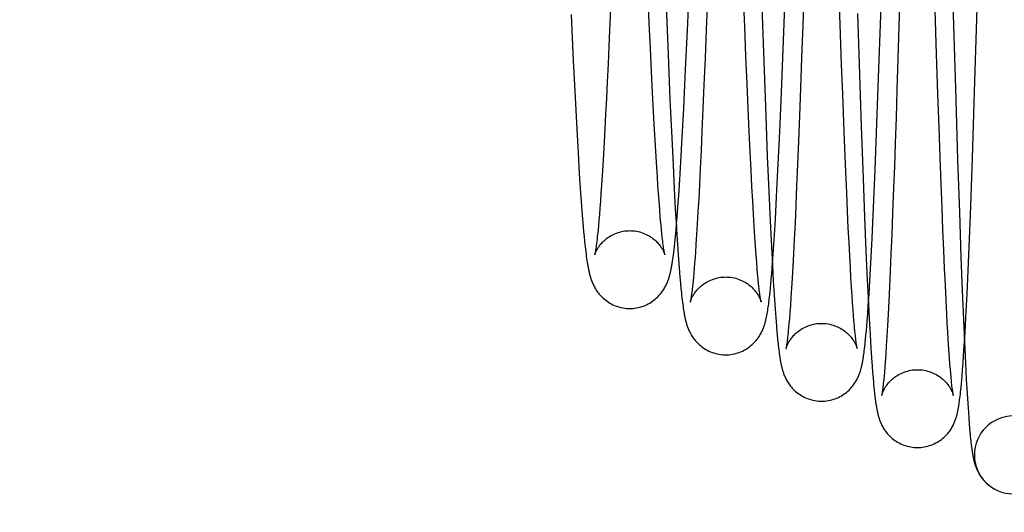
# Model space of a CAD drawing. Header units: inches. Extents: x 0 to 100, y 0 to 65.
# Tile 5 of 121: x 15.341 to 15.962, y 5.672 to 5.982. Entities that reach past the tile are written whole.
import ezdxf

# ---------------------------------------------------------------- set-up
doc = ezdxf.new("R2010")
doc.units = ezdxf.units.IN
doc.header["$LTSCALE"] = 5.5
doc.header["$MEASUREMENT"] = 0
doc.linetypes.add('HIDDEN', pattern=[0.2, 0.1, -0.1])
doc.layers.get('0').update_dxf_attribs({"linetype": 'CONTINUOUS'})
doc.layers.add('DEFAULT_2', color=8, linetype='HIDDEN')
doc.layers.add('DIMENSIONS', color=7, linetype='CONTINUOUS')
doc.styles.get("Standard").update_dxf_attribs({"font": 'arial.ttf'})
doc.dimstyles.new('DIMSTYLE_1', dxfattribs={"dimtxt": 0.441176, "dimasz": 0.588235, "dimexe": 0.09, "dimexo": 0.07, "dimgap": 0.0375, "dimtad": 0, "dimtih": 1, "dimtoh": 1, "dimzin": 4, "dimdsep": 46, "dimtxsty": 'Standard', "dimblk": '_FILLED', "dimblk1": '_FILLED', "dimblk2": '_FILLED', "dimcen": 0.09, "dimadec": 3, "dimazin": 1, "dimtfac": 1, "dimtdec": 3, "dimtofl": 0, "dimtmove": 0, "dimatfit": 3, "dimldrblk": '_FILLED', "dimfxl": 0, "dimtolj": 1, "dimtzin": 4, "dimarcsym": 0})

# ---------------------------------------------------------------- blocks, each defined once
blk = doc.blocks.new('_FILLED')
at = {"color": 0, "linetype": 'ByBlock'}
blk.add_solid([(0, 0), (-1, 0.2), (-1, -0.2)], dxfattribs=at)
blk = doc.blocks.new('*D1')
at = {"layer": 'DIMENSIONS', "color": 2, "linetype": 'Continuous'}
for p, q in [((20.81261, 47.39155), (11.94526, 47.39155)), ((12.47467, 47.39155), (12.47467, 26.73898)), ((12.47467, 5.20405), (12.47467, 25.85663)), ((20.81261, 5.20405), (11.94526, 5.20405))]:
    blk.add_line(p, q, dxfattribs=at)
at = {"layer": 'DIMENSIONS', "color": 2, "linetype": 'Continuous', "xscale": 0.5882352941, "yscale": 0.5882352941, "zscale": 0.5882352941}
for p, rotation in [((12.47467, 47.39155), 90), ((12.47467, 5.20405), 270)]:
    blk.add_blockref('_FILLED', p, dxfattribs=dict(at, rotation=rotation))
at = {"layer": 'DIMENSIONS', "color": 2, "linetype": 'Continuous', "insert": (12.47467, 26.51839), "char_height": 0.441176, "width": 1.5416576, "attachment_point": 2, "line_spacing_factor": 0.9}
blk.add_mtext('42.19', dxfattribs=at)

msp = doc.modelspace()

# ---------------------------------------------------------------- linework, layer by layer
at = {"color": 7, "linetype": 'Continuous'}
for p, q in [((15.76205, 5.9794), (15.76444, 6.03529)), ((15.8222, 5.96324), (15.82415, 6.01402)), ((15.89627, 6.0141), (15.89515, 5.97791)), ((15.88254, 5.95081), (15.88442, 6.00505)), ((15.94283, 5.93644), (15.94487, 6.00117)), ((15.77444, 5.99542), (15.77368, 5.97571)), ((15.71345, 5.98856), (15.71264, 5.97047)), ((15.68856, 5.98501), (15.68991, 5.95612)), ((15.76073, 5.95042), (15.76205, 5.9794)), ((15.77368, 5.97571), (15.77297, 5.95755)), ((15.8345, 5.97835), (15.83378, 5.95772)), ((15.89515, 5.97791), (15.89471, 5.96387)), ((15.71264, 5.97047), (15.71189, 5.95404)), ((15.82087, 5.93068), (15.8222, 5.96324)), ((15.89471, 5.96387), (15.89387, 5.93767)), ((15.68991, 5.95612), (15.69106, 5.93281)), ((15.77297, 5.95755), (15.77228, 5.94085)), ((15.83378, 5.95772), (15.8331, 5.93874)), ((15.71189, 5.95404), (15.71135, 5.94271)), ((15.75954, 5.92581), (15.76073, 5.95042)), ((15.88127, 5.91645), (15.88254, 5.95081)), ((15.71135, 5.94271), (15.71084, 5.93218)), ((15.77228, 5.94085), (15.77164, 5.92564)), ((15.8331, 5.93874), (15.83245, 5.9213)), ((15.89387, 5.93767), (15.89329, 5.92004)), ((15.69106, 5.93281), (15.69211, 5.91282)), ((15.71084, 5.93218), (15.71034, 5.9224)), ((15.81984, 5.90701), (15.82087, 5.93068)), ((15.94142, 5.89454), (15.94283, 5.93644)), ((15.7586, 5.9078), (15.75954, 5.92581)), ((15.77164, 5.92564), (15.77104, 5.91185)), ((15.71034, 5.9224), (15.70987, 5.91333)), ((15.83245, 5.9213), (15.83184, 5.9053)), ((15.89329, 5.92004), (15.89274, 5.90397)), ((15.69211, 5.91282), (15.69295, 5.89794)), ((15.70987, 5.91333), (15.70941, 5.90494)), ((15.88014, 5.88756), (15.88127, 5.91645)), ((15.75772, 5.89229), (15.7586, 5.9078)), ((15.77104, 5.91185), (15.77047, 5.89942)), ((15.8189, 5.88698), (15.81984, 5.90701)), ((15.70941, 5.90494), (15.70897, 5.8972)), ((15.83184, 5.9053), (15.83125, 5.89067)), ((15.89274, 5.90397), (15.89223, 5.88927)), ((15.69295, 5.89794), (15.69374, 5.88493)), ((15.70897, 5.8972), (15.70855, 5.89009)), ((15.77047, 5.89942), (15.76994, 5.88821)), ((15.94011, 5.85865), (15.94142, 5.89454)), ((15.70855, 5.89009), (15.70815, 5.8836)), ((15.75704, 5.88103), (15.75772, 5.89229)), ((15.76994, 5.88821), (15.76943, 5.8781)), ((15.83125, 5.89067), (15.83069, 5.87727)), ((15.87912, 5.86363), (15.88014, 5.88756)), ((15.89223, 5.88927), (15.89174, 5.87594)), ((15.69374, 5.88493), (15.69435, 5.87552)), ((15.70815, 5.8836), (15.70776, 5.87769)), ((15.75638, 5.8711), (15.75704, 5.88103)), ((15.81805, 5.87023), (15.8189, 5.88698)), ((15.69435, 5.87552), (15.69492, 5.86733)), ((15.70776, 5.87769), (15.7074, 5.87234)), ((15.76943, 5.8781), (15.76895, 5.86898)), ((15.83069, 5.87727), (15.83016, 5.865)), ((15.89174, 5.87594), (15.89115, 5.86024)), ((15.7074, 5.87234), (15.70705, 5.86752)), ((15.75588, 5.86402), (15.75638, 5.8711)), ((15.76895, 5.86898), (15.7685, 5.86072)), ((15.81728, 5.85622), (15.81805, 5.87023)), ((15.69492, 5.86733), (15.69535, 5.86154)), ((15.70672, 5.86316), (15.70641, 5.85921)), ((15.70705, 5.86752), (15.70672, 5.86316)), ((15.75539, 5.85763), (15.75588, 5.86402)), ((15.83016, 5.865), (15.82965, 5.85379)), ((15.87822, 5.84427), (15.87912, 5.86363)), ((15.69535, 5.86154), (15.69577, 5.85631)), ((15.69577, 5.85631), (15.69617, 5.85158)), ((15.70641, 5.85921), (15.7061, 5.8556)), ((15.75503, 5.85326), (15.75539, 5.85763)), ((15.7685, 5.86072), (15.76806, 5.85325)), ((15.81669, 5.84617), (15.81728, 5.85622)), ((15.89115, 5.86024), (15.89061, 5.84651)), ((15.93889, 5.82878), (15.94011, 5.85865)), ((15.69617, 5.85158), (15.69646, 5.84832)), ((15.70581, 5.85232), (15.70553, 5.84934)), ((15.7061, 5.8556), (15.70581, 5.85232)), ((15.75468, 5.84923), (15.75503, 5.85326)), ((15.76806, 5.85325), (15.76765, 5.84649)), ((15.82965, 5.85379), (15.82916, 5.84362)), ((15.69646, 5.84832), (15.69675, 5.84529)), ((15.69675, 5.84529), (15.69703, 5.84246)), ((15.70508, 5.84501), (15.70491, 5.84349)), ((15.70526, 5.84665), (15.70508, 5.84501)), ((15.70553, 5.84934), (15.70526, 5.84665)), ((15.75412, 5.84325), (15.75434, 5.84554)), ((15.75434, 5.84554), (15.75468, 5.84923)), ((15.76765, 5.84649), (15.76725, 5.84041)), ((15.81612, 5.83738), (15.81669, 5.84617)), ((15.87742, 5.8286), (15.87822, 5.84427)), ((15.89061, 5.84651), (15.89011, 5.83433)), ((15.69703, 5.84246), (15.69732, 5.83981)), ((15.7043, 5.83859), (15.70416, 5.83764)), ((15.70444, 5.83964), (15.7043, 5.83859)), ((15.70459, 5.84081), (15.70444, 5.83964)), ((15.70475, 5.8421), (15.70459, 5.84081)), ((15.70491, 5.84349), (15.70475, 5.8421)), ((15.75346, 5.83718), (15.75367, 5.83907)), ((15.75367, 5.83907), (15.75389, 5.84109)), ((15.75389, 5.84109), (15.75412, 5.84325)), ((15.75557, 5.84038), (15.75602, 5.83384)), ((15.76725, 5.84041), (15.76687, 5.83498)), ((15.82916, 5.84362), (15.82869, 5.83448)), ((15.6976, 5.83734), (15.69778, 5.83578)), ((15.69778, 5.83578), (15.69797, 5.83429)), ((15.69797, 5.83429), (15.69816, 5.83286)), ((15.69816, 5.83286), (15.69835, 5.8315)), ((15.69835, 5.8315), (15.69854, 5.8302)), ((15.75283, 5.83219), (15.75303, 5.83374)), ((15.75303, 5.83374), (15.75325, 5.8354)), ((15.75325, 5.8354), (15.75346, 5.83718)), ((15.75602, 5.83384), (15.75645, 5.82803)), ((15.76687, 5.83498), (15.76652, 5.83019)), ((15.81569, 5.83121), (15.81612, 5.83738)), ((15.82869, 5.83448), (15.82825, 5.82632)), ((15.89011, 5.83433), (15.88964, 5.82341)), ((15.69854, 5.8302), (15.69873, 5.82896)), ((15.75645, 5.82803), (15.75685, 5.82289)), ((15.76618, 5.82598), (15.76587, 5.82226)), ((15.76652, 5.83019), (15.76618, 5.82598)), ((15.81499, 5.82206), (15.81528, 5.82574)), ((15.81528, 5.82574), (15.81569, 5.83121)), ((15.81539, 5.8272), (15.81596, 5.81733)), ((15.82825, 5.82632), (15.82784, 5.81908)), ((15.87679, 5.81729), (15.87742, 5.8286)), ((15.93801, 5.80915), (15.93889, 5.82878)), ((15.75685, 5.82289), (15.75714, 5.81943)), ((15.76564, 5.81975), (15.76543, 5.81747)), ((15.76587, 5.82226), (15.76564, 5.81975)), ((15.81471, 5.81869), (15.81499, 5.82206)), ((15.82784, 5.81908), (15.82745, 5.81267)), ((15.88964, 5.82341), (15.88918, 5.81353)), ((15.75751, 5.81527), (15.75778, 5.81246)), ((15.76502, 5.8135), (15.76489, 5.81234)), ((15.76522, 5.81539), (15.76502, 5.8135)), ((15.76543, 5.81747), (15.76522, 5.81539)), ((15.8139, 5.81018), (15.81417, 5.81279)), ((15.81417, 5.81279), (15.81443, 5.81561)), ((15.81443, 5.81561), (15.81471, 5.81869)), ((15.81596, 5.81733), (15.81649, 5.80858)), ((15.8763, 5.80909), (15.87679, 5.81729)), ((15.88918, 5.81353), (15.88875, 5.80458)), ((15.75778, 5.81246), (15.75805, 5.80988)), ((15.75805, 5.80988), (15.75822, 5.80827)), ((15.75822, 5.80827), (15.75839, 5.80674)), ((15.75839, 5.80674), (15.75857, 5.80529)), ((15.76429, 5.80765), (15.76419, 5.80694)), ((15.7644, 5.80844), (15.76429, 5.80765)), ((15.76452, 5.8093), (15.7644, 5.80844)), ((15.76464, 5.81024), (15.76452, 5.8093)), ((15.76476, 5.81125), (15.76464, 5.81024)), ((15.76489, 5.81234), (15.76476, 5.81125)), ((15.81339, 5.80555), (15.81356, 5.80702)), ((15.81356, 5.80702), (15.81373, 5.80856)), ((15.81373, 5.80856), (15.8139, 5.81018)), ((15.81649, 5.80858), (15.8169, 5.80238)), ((15.82709, 5.80697), (15.82674, 5.80189)), ((15.82745, 5.81267), (15.82709, 5.80697)), ((15.87582, 5.80184), (15.8763, 5.80909)), ((15.93727, 5.79447), (15.93801, 5.80915)), ((15.75857, 5.80529), (15.75874, 5.8039)), ((15.75874, 5.8039), (15.75891, 5.80258)), ((15.75891, 5.80258), (15.75908, 5.80132)), ((15.75908, 5.80132), (15.75926, 5.80011)), ((15.81305, 5.80281), (15.81322, 5.80415)), ((15.81322, 5.80415), (15.81339, 5.80555)), ((15.8169, 5.80238), (15.8173, 5.79681)), ((15.82674, 5.80189), (15.8264, 5.79735)), ((15.87546, 5.79666), (15.87582, 5.80184)), ((15.8759, 5.80298), (15.87639, 5.79352)), ((15.88875, 5.80458), (15.88833, 5.79646)), ((15.75926, 5.80011), (15.75943, 5.79896)), ((15.8173, 5.79681), (15.81768, 5.7918)), ((15.8264, 5.79735), (15.82608, 5.7933)), ((15.8751, 5.79199), (15.87546, 5.79666)), ((15.88833, 5.79646), (15.88793, 5.78909)), ((15.93675, 5.78491), (15.93727, 5.79447)), ((15.81768, 5.7918), (15.81796, 5.78841)), ((15.81796, 5.78841), (15.81823, 5.7853)), ((15.82563, 5.78808), (15.82541, 5.78583)), ((15.82585, 5.79056), (15.82563, 5.78808)), ((15.82608, 5.7933), (15.82585, 5.79056)), ((15.87459, 5.78582), (15.87484, 5.78878)), ((15.87484, 5.78878), (15.8751, 5.79199)), ((15.87639, 5.79352), (15.87694, 5.78366)), ((15.88793, 5.78909), (15.88755, 5.78242)), ((15.81823, 5.7853), (15.8184, 5.78338)), ((15.8184, 5.78338), (15.81866, 5.78072)), ((15.82501, 5.78198), (15.82488, 5.78089)), ((15.82514, 5.78317), (15.82501, 5.78198)), ((15.82527, 5.78445), (15.82514, 5.78317)), ((15.82541, 5.78583), (15.82527, 5.78445)), ((15.8741, 5.78054), (15.87434, 5.78308)), ((15.87434, 5.78308), (15.87459, 5.78582)), ((15.87694, 5.78366), (15.87746, 5.77508)), ((15.88755, 5.78242), (15.88717, 5.77642)), ((15.93625, 5.77645), (15.93675, 5.78491)), ((15.81866, 5.78072), (15.81883, 5.77908)), ((15.81883, 5.77908), (15.819, 5.77753)), ((15.82476, 5.77989), (15.82464, 5.77897)), ((15.82488, 5.78089), (15.82476, 5.77989)), ((15.87345, 5.77464), (15.87361, 5.77601)), ((15.87361, 5.77601), (15.87377, 5.77744)), ((15.87377, 5.77744), (15.87393, 5.77895)), ((15.87393, 5.77895), (15.8741, 5.78054)), ((15.88717, 5.77642), (15.88682, 5.77105)), ((15.93585, 5.77018), (15.93625, 5.77645)), ((15.93639, 5.77877), (15.93703, 5.76557)), ((15.81924, 5.77538), (15.8194, 5.77404)), ((15.8194, 5.77404), (15.81956, 5.77277)), ((15.81956, 5.77277), (15.81973, 5.77156)), ((15.81973, 5.77156), (15.81989, 5.77042)), ((15.81989, 5.77042), (15.82005, 5.76932)), ((15.87329, 5.77333), (15.87345, 5.77464)), ((15.87746, 5.77508), (15.87786, 5.769)), ((15.88682, 5.77105), (15.88647, 5.76627)), ((15.93553, 5.76562), (15.93585, 5.77018)), ((15.87786, 5.769), (15.87825, 5.76353)), ((15.87825, 5.76353), (15.87854, 5.7598)), ((15.88623, 5.76307), (15.88599, 5.76019)), ((15.88647, 5.76627), (15.88623, 5.76307)), ((15.93522, 5.76145), (15.93553, 5.76562)), ((15.93703, 5.76557), (15.93756, 5.7554)), ((15.87854, 5.7598), (15.87882, 5.75637)), ((15.88576, 5.75763), (15.88555, 5.75537)), ((15.88599, 5.76019), (15.88576, 5.75763)), ((15.9347, 5.75499), (15.93492, 5.75763)), ((15.93492, 5.75763), (15.93522, 5.76145)), ((15.87882, 5.75637), (15.8791, 5.75322)), ((15.88505, 5.75065), (15.88494, 5.74973)), ((15.88517, 5.75167), (15.88505, 5.75065)), ((15.88529, 5.75279), (15.88517, 5.75167)), ((15.88542, 5.75402), (15.88529, 5.75279)), ((15.88555, 5.75537), (15.88542, 5.75402)), ((15.93426, 5.75022), (15.93448, 5.75252)), ((15.93448, 5.75252), (15.9347, 5.75499)), ((15.93756, 5.7554), (15.93807, 5.74652)), ((15.87937, 5.75033), (15.87955, 5.74854)), ((15.87955, 5.74854), (15.87973, 5.74685)), ((15.88, 5.74451), (15.88018, 5.74306)), ((15.88473, 5.74816), (15.88464, 5.7475)), ((15.88483, 5.7489), (15.88473, 5.74816)), ((15.88494, 5.74973), (15.88483, 5.7489)), ((15.93353, 5.7436), (15.93367, 5.74481)), ((15.93367, 5.74481), (15.93382, 5.74607)), ((15.93382, 5.74607), (15.93397, 5.74739)), ((15.93397, 5.74739), (15.93411, 5.74877)), ((15.93411, 5.74877), (15.93426, 5.75022)), ((15.93807, 5.74652), (15.93847, 5.74024)), ((15.88018, 5.74306), (15.88036, 5.7417)), ((15.93316, 5.74082), (15.93331, 5.74189)), ((15.93847, 5.74024), (15.93885, 5.73464)), ((15.93885, 5.73464), (15.93912, 5.73085)), ((15.93912, 5.73085), (15.93939, 5.72738)), ((15.93939, 5.72738), (15.93966, 5.72422)), ((15.93966, 5.72422), (15.93983, 5.72228)), ((15.93983, 5.72228), (15.94, 5.72045)), ((15.94026, 5.71793), (15.94042, 5.71638)), ((15.94067, 5.71424), (15.94084, 5.71293)), ((15.94084, 5.71293), (15.941, 5.7117)), ((15.95329, 5.68758), (15.954, 5.68712)), ((15.954, 5.68712), (15.95464, 5.68673)), ((15.95464, 5.68673), (15.95495, 5.68654)), ((15.95495, 5.68654), (15.95548, 5.68625)), ((15.95548, 5.68625), (15.95592, 5.68602)), ((15.95592, 5.68602), (15.95647, 5.68574))]:
    msp.add_line(p, q, dxfattribs=at)
for points in [[(15.83568, 6.01292), (15.83469, 5.98379), (15.8345, 5.97835)], [(15.75488, 5.85143), (15.75498, 5.84967), (15.75557, 5.84038)], [(15.69732, 5.83981), (15.69741, 5.83897), (15.6976, 5.83734)], [(15.70416, 5.83764), (15.70403, 5.8368), (15.70397, 5.83643), (15.70391, 5.83607), (15.70386, 5.83574), (15.70381, 5.83544), (15.70376, 5.83516), (15.70371, 5.8349), (15.70367, 5.83467), (15.70362, 5.83446), (15.70359, 5.83428), (15.70355, 5.83412), (15.70352, 5.83398), (15.7035, 5.83387), (15.70348, 5.83379), (15.70347, 5.83376)], [(15.72553, 5.79998), (15.72643, 5.8), (15.72756, 5.80006), (15.72868, 5.80018), (15.72979, 5.80035), (15.7309, 5.80057), (15.732, 5.80083), (15.73307, 5.80115), (15.73413, 5.80151), (15.73517, 5.80192), (15.73617, 5.80237), (15.73715, 5.80286), (15.73809, 5.80338), (15.739, 5.80393), (15.73986, 5.80451), (15.74069, 5.80512), (15.74147, 5.80574), (15.74221, 5.80637), (15.74291, 5.80702), (15.74356, 5.80766), (15.74416, 5.80832), (15.74474, 5.80897), (15.74527, 5.80963), (15.74578, 5.81029), (15.74626, 5.81096), (15.74671, 5.81163), (15.74712, 5.81229), (15.74751, 5.81295), (15.74787, 5.8136), (15.74821, 5.81424), (15.74851, 5.81486), (15.74879, 5.81547), (15.74905, 5.81607), (15.74929, 5.81665), (15.74952, 5.81722), (15.74972, 5.81777), (15.74991, 5.81832), (15.75009, 5.81885), (15.75026, 5.81938), (15.75042, 5.81991), (15.75057, 5.82043), (15.75071, 5.82094), (15.75085, 5.82146), (15.75098, 5.82198), (15.75111, 5.8225), (15.75123, 5.82302), (15.75135, 5.82355), (15.75146, 5.82408), (15.75157, 5.82462), (15.75168, 5.82517), (15.75179, 5.82573), (15.7519, 5.8263), (15.752, 5.82688), (15.75211, 5.82748), (15.75221, 5.82809), (15.75231, 5.82872), (15.75241, 5.82937), (15.75252, 5.83004), (15.75262, 5.83073), (15.75283, 5.83219)], [(15.69873, 5.82896), (15.69883, 5.82836), (15.69893, 5.82777), (15.69903, 5.82719), (15.69913, 5.82662), (15.69923, 5.82606), (15.69934, 5.82551), (15.69944, 5.82497), (15.69955, 5.82443), (15.69966, 5.8239), (15.69978, 5.82338), (15.69989, 5.82286), (15.70001, 5.82234), (15.70014, 5.82183), (15.70027, 5.82132), (15.70041, 5.82081), (15.70055, 5.82029), (15.7007, 5.81978), (15.70086, 5.81926), (15.70103, 5.81873), (15.70121, 5.8182), (15.7014, 5.81766), (15.70161, 5.81711), (15.70183, 5.81655), (15.70207, 5.81597), (15.70232, 5.81539), (15.7026, 5.81479), (15.70291, 5.81417), (15.70323, 5.81354), (15.70359, 5.81291), (15.70397, 5.81226), (15.70438, 5.8116), (15.70483, 5.81094), (15.7053, 5.81028), (15.7058, 5.80962), (15.70634, 5.80897), (15.70691, 5.80831), (15.70752, 5.80766), (15.70816, 5.80701), (15.70886, 5.80637), (15.7096, 5.80574), (15.71038, 5.80511), (15.7112, 5.80451), (15.71207, 5.80393), (15.71297, 5.80338), (15.71392, 5.80285), (15.71489, 5.80237), (15.7159, 5.80192), (15.71693, 5.80151), (15.71799, 5.80115), (15.71907, 5.80083), (15.72017, 5.80056), (15.72128, 5.80035), (15.7224, 5.80018), (15.72352, 5.80006), (15.72464, 5.8), (15.72553, 5.79998)], [(15.75714, 5.81943), (15.75724, 5.81834), (15.75751, 5.81527)], [(15.76419, 5.80694), (15.76409, 5.8063), (15.76404, 5.80601), (15.76399, 5.80574), (15.76395, 5.80549), (15.76391, 5.80527), (15.76387, 5.80506), (15.76384, 5.80487), (15.7638, 5.8047), (15.76377, 5.80455), (15.76375, 5.80443), (15.76372, 5.80433), (15.76371, 5.80425), (15.76369, 5.8042), (15.76369, 5.80418)], [(15.78595, 5.7708), (15.78686, 5.77082), (15.78798, 5.77089), (15.78911, 5.77101), (15.79022, 5.77117), (15.79133, 5.77139), (15.79243, 5.77166), (15.79351, 5.77198), (15.79456, 5.77234), (15.7956, 5.77275), (15.7966, 5.7732), (15.79758, 5.77369), (15.79852, 5.77421), (15.79942, 5.77477), (15.80029, 5.77535), (15.80111, 5.77595), (15.80189, 5.77657), (15.80263, 5.7772), (15.80331, 5.77784), (15.80396, 5.77849), (15.80456, 5.77913), (15.80512, 5.77978), (15.80566, 5.78044), (15.80616, 5.78109), (15.80663, 5.78176), (15.80707, 5.78242), (15.80749, 5.78308), (15.80787, 5.78373), (15.80823, 5.78437), (15.80855, 5.785), (15.80885, 5.78561), (15.80913, 5.78621), (15.80938, 5.78679), (15.80962, 5.78736), (15.80983, 5.78791), (15.81003, 5.78845), (15.81021, 5.78897), (15.81038, 5.78949), (15.81055, 5.79), (15.8107, 5.7905), (15.81084, 5.79099), (15.81097, 5.79149), (15.8111, 5.79197), (15.81123, 5.79246), (15.81134, 5.79295), (15.81146, 5.79344), (15.81157, 5.79393), (15.81167, 5.79442), (15.81177, 5.79492), (15.81187, 5.79542), (15.81197, 5.79593), (15.81207, 5.79644), (15.81216, 5.79697), (15.81225, 5.7975), (15.81235, 5.79804), (15.81244, 5.79859), (15.81252, 5.79916), (15.81261, 5.79973), (15.81279, 5.80092)], [(15.81279, 5.80092), (15.81287, 5.80154), (15.81305, 5.80281)], [(15.75943, 5.79896), (15.75952, 5.7984), (15.75961, 5.79786), (15.75971, 5.79732), (15.7598, 5.7968), (15.75989, 5.79628), (15.75999, 5.79577), (15.76009, 5.79526), (15.76019, 5.79477), (15.76029, 5.79427), (15.76039, 5.79379), (15.7605, 5.7933), (15.76062, 5.79282), (15.76074, 5.79234), (15.76086, 5.79185), (15.76099, 5.79137), (15.76112, 5.79088), (15.76126, 5.79039), (15.76141, 5.7899), (15.76158, 5.78939), (15.76175, 5.78888), (15.76193, 5.78836), (15.76213, 5.78783), (15.76234, 5.78728), (15.76257, 5.78672), (15.76282, 5.78615), (15.7631, 5.78556), (15.76339, 5.78495), (15.76372, 5.78433), (15.76407, 5.7837), (15.76445, 5.78306), (15.76485, 5.78241), (15.76529, 5.78175), (15.76576, 5.7811), (15.76626, 5.78044), (15.76679, 5.77979), (15.76735, 5.77914), (15.76796, 5.77849), (15.7686, 5.77785), (15.76929, 5.77721), (15.77002, 5.77657), (15.7708, 5.77595), (15.77162, 5.77535), (15.77249, 5.77477), (15.77339, 5.77421), (15.77433, 5.77369), (15.77531, 5.7732), (15.77631, 5.77275), (15.77735, 5.77234), (15.77841, 5.77198), (15.77949, 5.77166), (15.78059, 5.77139), (15.7817, 5.77117), (15.78282, 5.771), (15.78394, 5.77089), (15.78507, 5.77082), (15.78595, 5.7708)], [(15.819, 5.77753), (15.81908, 5.7768), (15.81924, 5.77538)], [(15.82448, 5.77776), (15.82437, 5.77706), (15.82433, 5.77674), (15.82428, 5.77644), (15.82424, 5.77617), (15.82419, 5.77592), (15.82415, 5.77569), (15.82412, 5.77549), (15.82408, 5.7753), (15.82405, 5.77514), (15.82403, 5.77501), (15.824, 5.77489), (15.82398, 5.77481), (15.82397, 5.77474), (15.82397, 5.77473)], [(15.82464, 5.77897), (15.82453, 5.77814), (15.82448, 5.77776)], [(15.82005, 5.76932), (15.82014, 5.76879), (15.82022, 5.76827), (15.82031, 5.76776), (15.82039, 5.76726), (15.82048, 5.76676), (15.82057, 5.76627), (15.82067, 5.76579), (15.82076, 5.76531), (15.82086, 5.76483), (15.82096, 5.76436), (15.82107, 5.76389), (15.82118, 5.76341), (15.82129, 5.76294), (15.82141, 5.76246), (15.82154, 5.76198), (15.82167, 5.7615), (15.82181, 5.76101), (15.82196, 5.76051), (15.82213, 5.76001), (15.8223, 5.75949), (15.82249, 5.75896), (15.82269, 5.75843), (15.82291, 5.75787), (15.82314, 5.75731), (15.8234, 5.75673), (15.82368, 5.75613), (15.82398, 5.75552), (15.82431, 5.75491), (15.82467, 5.75428), (15.82505, 5.75365), (15.82545, 5.75301), (15.82588, 5.75238), (15.82634, 5.75175), (15.82683, 5.75111), (15.82735, 5.75048), (15.82791, 5.74984), (15.82851, 5.7492), (15.82915, 5.74857), (15.82984, 5.74794), (15.83057, 5.74731), (15.83135, 5.7467), (15.83217, 5.7461), (15.83303, 5.74553), (15.83393, 5.74498), (15.83486, 5.74447), (15.83583, 5.74398), (15.83683, 5.74354), (15.83785, 5.74314), (15.8389, 5.74278), (15.83997, 5.74247), (15.84106, 5.74221), (15.84216, 5.74199), (15.84327, 5.74182), (15.84438, 5.74171), (15.8455, 5.74164), (15.84638, 5.74163)], [(15.84638, 5.74163), (15.84729, 5.74164), (15.84841, 5.74171), (15.84954, 5.74183), (15.85065, 5.742), (15.85176, 5.74222), (15.85285, 5.74249), (15.85393, 5.7428), (15.85498, 5.74317), (15.85602, 5.74357), (15.85702, 5.74402), (15.85799, 5.74451), (15.85893, 5.74503), (15.85983, 5.74558), (15.86069, 5.74616), (15.86151, 5.74676), (15.86229, 5.74738), (15.86302, 5.74801), (15.86371, 5.74865), (15.86435, 5.74929), (15.86495, 5.74994), (15.86551, 5.75058), (15.86603, 5.75122), (15.86652, 5.75186), (15.86698, 5.7525), (15.8674, 5.75313), (15.86781, 5.75377), (15.86818, 5.7544), (15.86853, 5.75502), (15.86885, 5.75564), (15.86915, 5.75624), (15.86942, 5.75682), (15.86967, 5.75739), (15.8699, 5.75794), (15.87011, 5.75848), (15.87031, 5.75899), (15.87049, 5.7595), (15.87065, 5.76), (15.87081, 5.76048), (15.87096, 5.76096), (15.87109, 5.76144), (15.87122, 5.76191), (15.87135, 5.76237), (15.87147, 5.76284), (15.87158, 5.76331), (15.87169, 5.76377), (15.8718, 5.76424), (15.8719, 5.76471), (15.872, 5.76519), (15.87209, 5.76567), (15.87219, 5.76615), (15.87228, 5.76664), (15.87237, 5.76714), (15.87246, 5.76765), (15.87254, 5.76816), (15.87263, 5.76869), (15.87271, 5.76923), (15.8728, 5.76977), (15.87288, 5.77033), (15.87305, 5.77149)], [(15.87305, 5.77149), (15.87313, 5.77209), (15.87329, 5.77333)], [(15.8791, 5.75322), (15.87919, 5.75222), (15.87937, 5.75033)], [(15.87973, 5.74685), (15.87982, 5.74605), (15.88, 5.74451)], [(15.88464, 5.7475), (15.88455, 5.74692), (15.88451, 5.74666), (15.88447, 5.74643), (15.88444, 5.74621), (15.8844, 5.74601), (15.88437, 5.74584), (15.88434, 5.74568), (15.88432, 5.74555), (15.8843, 5.74544), (15.88428, 5.74536), (15.88427, 5.74529), (15.88426, 5.74528)], [(15.88036, 5.7417), (15.88045, 5.74105), (15.88054, 5.74042), (15.88064, 5.7398), (15.88073, 5.73921), (15.88082, 5.73862), (15.88092, 5.73806), (15.88101, 5.7375), (15.88111, 5.73696), (15.88121, 5.73643), (15.88131, 5.73591), (15.88141, 5.7354), (15.88152, 5.73489), (15.88163, 5.73439), (15.88175, 5.7339), (15.88187, 5.7334), (15.882, 5.7329), (15.88213, 5.73241), (15.88227, 5.7319), (15.88242, 5.7314), (15.88259, 5.73088), (15.88276, 5.73035), (15.88295, 5.72982), (15.88315, 5.72927), (15.88336, 5.72872), (15.8836, 5.72815), (15.88385, 5.72758), (15.88413, 5.72698), (15.88443, 5.72638), (15.88475, 5.72576), (15.8851, 5.72514), (15.88548, 5.72451), (15.88588, 5.72387), (15.88631, 5.72323), (15.88677, 5.7226), (15.88725, 5.72197), (15.88777, 5.72133), (15.88832, 5.7207), (15.88892, 5.72007), (15.88955, 5.71943), (15.89023, 5.7188), (15.89096, 5.71818), (15.89173, 5.71756), (15.89255, 5.71696), (15.89342, 5.71638), (15.89432, 5.71583), (15.89525, 5.71531), (15.89622, 5.71483), (15.89722, 5.71438), (15.89825, 5.71398), (15.8993, 5.71362), (15.90038, 5.7133), (15.90147, 5.71304), (15.90257, 5.71282), (15.90368, 5.71265), (15.90481, 5.71253), (15.90593, 5.71247), (15.90681, 5.71245)], [(15.90681, 5.71245), (15.90772, 5.71247), (15.90884, 5.71253), (15.90996, 5.71265), (15.91107, 5.71282), (15.91217, 5.71304), (15.91326, 5.7133), (15.91434, 5.71362), (15.91539, 5.71398), (15.91642, 5.71439), (15.91742, 5.71483), (15.91839, 5.71532), (15.91932, 5.71583), (15.92022, 5.71638), (15.92108, 5.71696), (15.9219, 5.71756), (15.92267, 5.71817), (15.9234, 5.7188), (15.92408, 5.71943), (15.92472, 5.72007), (15.92532, 5.72071), (15.92587, 5.72134), (15.92639, 5.72198), (15.92688, 5.72261), (15.92733, 5.72324), (15.92776, 5.72387), (15.92815, 5.72449), (15.92853, 5.72512), (15.92887, 5.72573), (15.92919, 5.72634), (15.92949, 5.72693), (15.92976, 5.72751), (15.93001, 5.72807), (15.93023, 5.72861), (15.93044, 5.72913), (15.93063, 5.72963), (15.93081, 5.73013), (15.93097, 5.73061), (15.93112, 5.73108), (15.93126, 5.73154), (15.9314, 5.73199), (15.93152, 5.73244), (15.93164, 5.73289), (15.93176, 5.73333), (15.93187, 5.73378), (15.93197, 5.73422), (15.93207, 5.73466), (15.93217, 5.7351), (15.93226, 5.73554), (15.93235, 5.73599), (15.93244, 5.73644), (15.93252, 5.7369), (15.93261, 5.73736), (15.93269, 5.73783), (15.93277, 5.7383), (15.93285, 5.73879), (15.93293, 5.73928), (15.933, 5.73978), (15.93316, 5.74082)], [(15.93331, 5.74189), (15.93338, 5.74245), (15.93353, 5.7436)], [(15.94, 5.72045), (15.94009, 5.71958), (15.94026, 5.71793)], [(15.94042, 5.71638), (15.94051, 5.71564), (15.94067, 5.71424)], [(15.941, 5.7117), (15.94108, 5.71111), (15.94117, 5.71054), (15.94125, 5.70998), (15.94133, 5.70944), (15.94142, 5.70892), (15.9415, 5.7084), (15.94159, 5.7079), (15.94168, 5.70741), (15.94177, 5.70693), (15.94186, 5.70645), (15.94196, 5.70598), (15.94206, 5.70551), (15.94216, 5.70505), (15.94226, 5.70459), (15.94238, 5.70413), (15.94249, 5.70367), (15.94261, 5.70321), (15.94274, 5.70274), (15.94288, 5.70227), (15.94303, 5.70179), (15.94319, 5.7013), (15.94336, 5.7008), (15.94354, 5.70029), (15.94374, 5.69976), (15.94396, 5.69922), (15.94419, 5.69867), (15.94445, 5.69809), (15.94473, 5.69751), (15.94504, 5.6969), (15.94537, 5.69629), (15.94573, 5.69567), (15.94611, 5.69504), (15.94652, 5.69441), (15.94695, 5.69378), (15.94741, 5.69316), (15.94791, 5.69253), (15.94843, 5.69191), (15.94899, 5.69128), (15.94959, 5.69065), (15.95024, 5.69002), (15.95093, 5.6894), (15.95167, 5.68878), (15.95246, 5.68817), (15.95329, 5.68758)]]:
    msp.add_lwpolyline(points, dxfattribs=at)
msp.add_arc((15.96713, 5.7078), 0.0245, 90, 270, dxfattribs=at)
at = {"layer": 'DEFAULT_2', "color": 8, "linetype": 'HIDDEN'}
for p, q in [((15.85806, 5.97898), (15.85713, 6.00501)), ((15.73781, 5.97969), (15.73679, 6.00181)), ((15.74788, 6.00472), (15.74969, 5.9598)), ((15.80823, 6.00215), (15.8099, 5.95565)), ((15.91888, 5.96001), (15.91797, 5.98794)), ((15.92912, 5.99248), (15.92954, 5.97807)), ((15.86904, 5.98576), (15.87009, 5.9537)), ((15.73855, 5.96378), (15.73781, 5.97969)), ((15.79873, 5.95878), (15.79796, 5.9776)), ((15.85898, 5.95351), (15.85806, 5.97898)), ((15.92954, 5.97807), (15.93072, 5.93853)), ((15.73926, 5.94919), (15.73855, 5.96378)), ((15.74969, 5.9598), (15.75088, 5.93158)), ((15.79946, 5.94147), (15.79873, 5.95878)), ((15.8099, 5.95565), (15.81119, 5.9213)), ((15.91971, 5.9352), (15.91888, 5.96001)), ((15.73992, 5.93586), (15.73926, 5.94919)), ((15.85968, 5.93488), (15.85898, 5.95351)), ((15.87009, 5.9537), (15.8714, 5.91483)), ((15.80015, 5.9257), (15.79946, 5.94147)), ((15.93072, 5.93853), (15.93211, 5.8937)), ((15.74055, 5.92368), (15.73992, 5.93586)), ((15.75088, 5.93158), (15.75196, 5.90745)), ((15.86036, 5.91717), (15.85968, 5.93488)), ((15.92043, 5.91393), (15.91971, 5.9352)), ((15.80079, 5.91146), (15.80015, 5.9257)), ((15.74115, 5.91257), (15.74055, 5.92368)), ((15.81119, 5.9213), (15.8122, 5.89592)), ((15.74173, 5.90242), (15.74115, 5.91257)), ((15.86101, 5.9008), (15.86036, 5.91717)), ((15.8714, 5.91483), (15.87258, 5.88185)), ((15.92109, 5.89529), (15.92043, 5.91393)), ((15.75196, 5.90745), (15.75279, 5.89015)), ((15.8014, 5.89865), (15.80079, 5.91146)), ((15.74214, 5.8954), (15.74173, 5.90242)), ((15.86163, 5.88603), (15.86101, 5.9008)), ((15.74254, 5.88887), (15.74214, 5.8954)), ((15.80196, 5.88716), (15.8014, 5.89865)), ((15.8122, 5.89592), (15.81313, 5.8739)), ((15.92171, 5.87852), (15.92109, 5.89529)), ((15.93211, 5.8937), (15.93321, 5.86061)), ((15.74293, 5.88285), (15.74254, 5.88887)), ((15.75279, 5.89015), (15.75354, 5.87529)), ((15.80249, 5.87686), (15.80196, 5.88716)), ((15.74329, 5.87734), (15.74293, 5.88285)), ((15.8622, 5.87287), (15.86163, 5.88603)), ((15.87258, 5.88185), (15.87351, 5.85743)), ((15.74364, 5.87233), (15.74329, 5.87734)), ((15.75354, 5.87529), (15.75423, 5.8626)), ((15.80299, 5.86761), (15.80249, 5.87686)), ((15.92229, 5.86331), (15.92171, 5.87852)), ((15.74398, 5.86778), (15.74364, 5.87233)), ((15.81313, 5.8739), (15.81399, 5.85499)), ((15.86273, 5.86115), (15.8622, 5.87287)), ((15.7444, 5.86236), (15.74398, 5.86778)), ((15.74479, 5.8576), (15.7444, 5.86236)), ((15.75423, 5.8626), (15.75488, 5.85143)), ((15.80346, 5.85931), (15.80299, 5.86761)), ((15.92284, 5.84944), (15.92229, 5.86331)), ((15.74498, 5.85543), (15.74479, 5.8576)), ((15.80391, 5.85183), (15.80346, 5.85931)), ((15.86322, 5.85068), (15.86273, 5.86115)), ((15.87351, 5.85743), (15.87437, 5.8362)), ((15.93321, 5.86061), (15.93421, 5.83231)), ((15.74525, 5.85242), (15.74498, 5.85543)), ((15.74551, 5.84967), (15.74525, 5.85242)), ((15.80434, 5.84509), (15.80391, 5.85183)), ((15.81399, 5.85499), (15.81478, 5.83889)), ((15.86369, 5.84138), (15.86322, 5.85068)), ((15.74577, 5.84717), (15.74551, 5.84967)), ((15.74601, 5.84491), (15.74577, 5.84717)), ((15.74617, 5.84352), (15.74601, 5.84491)), ((15.80474, 5.83904), (15.80434, 5.84509)), ((15.92337, 5.83676), (15.92284, 5.84944)), ((15.74632, 5.84223), (15.74617, 5.84352)), ((15.74647, 5.84104), (15.74632, 5.84223)), ((15.74661, 5.83994), (15.74647, 5.84104)), ((15.74675, 5.83893), (15.74661, 5.83994)), ((15.74688, 5.83801), (15.74675, 5.83893)), ((15.747, 5.83718), (15.74688, 5.83801)), ((15.80513, 5.83367), (15.80474, 5.83904)), ((15.81478, 5.83889), (15.81539, 5.8272)), ((15.86412, 5.83314), (15.86369, 5.84138)), ((15.74712, 5.83643), (15.747, 5.83718)), ((15.80549, 5.82894), (15.80513, 5.83367)), ((15.86452, 5.82582), (15.86412, 5.83314)), ((15.87437, 5.8362), (15.87518, 5.81795)), ((15.92388, 5.8252), (15.92337, 5.83676)), ((15.93421, 5.83231), (15.93501, 5.81133)), ((15.80583, 5.82479), (15.80549, 5.82894)), ((15.8649, 5.81927), (15.86452, 5.82582)), ((15.92436, 5.81467), (15.92388, 5.8252)), ((15.80607, 5.82201), (15.80583, 5.82479)), ((15.80623, 5.8203), (15.80607, 5.82201)), ((15.80645, 5.81793), (15.80623, 5.8203)), ((15.86526, 5.81342), (15.8649, 5.81927)), ((15.80667, 5.81578), (15.80645, 5.81793)), ((15.80687, 5.81383), (15.80667, 5.81578)), ((15.80701, 5.81263), (15.80687, 5.81383)), ((15.86559, 5.80819), (15.86526, 5.81342)), ((15.87518, 5.81795), (15.8759, 5.80298)), ((15.92483, 5.80511), (15.92436, 5.81467)), ((15.80714, 5.81152), (15.80701, 5.81263)), ((15.80726, 5.81048), (15.80714, 5.81152)), ((15.80739, 5.80952), (15.80726, 5.81048)), ((15.80751, 5.80863), (15.80739, 5.80952)), ((15.80762, 5.80782), (15.80751, 5.80863)), ((15.80773, 5.80709), (15.80762, 5.80782)), ((15.80783, 5.80644), (15.80773, 5.80709)), ((15.86592, 5.80351), (15.86559, 5.80819)), ((15.93501, 5.81133), (15.93576, 5.79304)), ((15.76369, 5.80418), (15.76369, 5.80417)), ((15.86622, 5.79932), (15.86592, 5.80351)), ((15.92528, 5.79649), (15.92483, 5.80511)), ((15.86651, 5.79556), (15.86622, 5.79932)), ((15.86679, 5.7922), (15.86651, 5.79556)), ((15.9256, 5.7906), (15.92528, 5.79649)), ((15.86705, 5.78922), (15.86679, 5.7922)), ((15.86721, 5.78744), (15.86705, 5.78922)), ((15.92591, 5.7852), (15.9256, 5.7906)), ((15.93576, 5.79304), (15.93639, 5.77877)), ((15.86737, 5.7858), (15.86721, 5.78744)), ((15.86752, 5.78431), (15.86737, 5.7858)), ((15.86767, 5.78295), (15.86752, 5.78431)), ((15.92621, 5.78025), (15.92591, 5.7852)), ((15.868, 5.78007), (15.86788, 5.78114)), ((15.86813, 5.77912), (15.868, 5.78007)), ((15.86824, 5.77826), (15.86813, 5.77912)), ((15.86835, 5.7775), (15.86824, 5.77826)), ((15.86845, 5.77683), (15.86835, 5.7775)), ((15.92659, 5.77435), (15.92621, 5.78025)), ((15.92695, 5.76919), (15.92659, 5.77435)), ((15.92728, 5.76471), (15.92695, 5.76919)), ((15.92752, 5.76175), (15.92728, 5.76471)), ((15.92775, 5.75909), (15.92752, 5.76175)), ((15.92796, 5.75671), (15.92775, 5.75909)), ((15.92817, 5.75459), (15.92796, 5.75671)), ((15.9283, 5.75331), (15.92817, 5.75459)), ((15.92843, 5.75214), (15.9283, 5.75331)), ((15.92855, 5.75106), (15.92843, 5.75214)), ((15.92867, 5.75008), (15.92855, 5.75106)), ((15.92878, 5.74919), (15.92867, 5.75008)), ((15.92888, 5.74839), (15.92878, 5.74919)), ((15.92898, 5.74769), (15.92888, 5.74839)), ((15.92907, 5.74707), (15.92898, 5.74769))]:
    msp.add_line(p, q, dxfattribs=at)
for points in [[(15.79796, 5.9776), (15.79691, 6.00374), (15.79669, 6.0094)], [(15.70347, 5.83376), (15.70346, 5.83373), (15.70346, 5.83369), (15.70345, 5.83368), (15.70346, 5.83371), (15.70347, 5.83376), (15.7035, 5.83383), (15.70353, 5.83394), (15.70358, 5.83408), (15.70364, 5.83426), (15.70371, 5.83446), (15.7038, 5.8347), (15.70391, 5.83497), (15.70404, 5.83528), (15.70419, 5.83561), (15.70436, 5.83597), (15.70455, 5.83636), (15.70476, 5.83677), (15.705, 5.83721), (15.70526, 5.83765), (15.70555, 5.83812), (15.70586, 5.83859), (15.7062, 5.83908), (15.70657, 5.83958), (15.70697, 5.8401), (15.70741, 5.84063), (15.70788, 5.84117), (15.7084, 5.84173), (15.70897, 5.84229), (15.70958, 5.84286), (15.71025, 5.84344), (15.71096, 5.84401), (15.71172, 5.84457), (15.71253, 5.84512), (15.71338, 5.84564), (15.71427, 5.84614), (15.7152, 5.84661), (15.71617, 5.84705), (15.71717, 5.84745), (15.71819, 5.84781), (15.71924, 5.84812), (15.72031, 5.84839), (15.72139, 5.8486), (15.72249, 5.84877), (15.72359, 5.84889), (15.72469, 5.84895), (15.72557, 5.84897)], [(15.72557, 5.84897), (15.72644, 5.84895), (15.72753, 5.84889), (15.72863, 5.84877), (15.72972, 5.84861), (15.7308, 5.84839), (15.73186, 5.84813), (15.7329, 5.84782), (15.73393, 5.84747), (15.73492, 5.84707), (15.73588, 5.84664), (15.73681, 5.84618), (15.7377, 5.84568), (15.73855, 5.84516), (15.73935, 5.84462), (15.74011, 5.84406), (15.74082, 5.84349), (15.74148, 5.84292), (15.7421, 5.84236), (15.74266, 5.84179), (15.74318, 5.84124), (15.74366, 5.8407), (15.7441, 5.84018), (15.7445, 5.83966), (15.74487, 5.83916), (15.74521, 5.83867), (15.74552, 5.8382), (15.74581, 5.83774), (15.74607, 5.83729), (15.74631, 5.83686), (15.74652, 5.83645), (15.74672, 5.83606), (15.74689, 5.8357), (15.74704, 5.83536), (15.74717, 5.83506), (15.74728, 5.83478), (15.74737, 5.83454), (15.74745, 5.83434), (15.74751, 5.83416), (15.74755, 5.83402), (15.74759, 5.83391), (15.74761, 5.83383), (15.74763, 5.83378), (15.74763, 5.83376)], [(15.74763, 5.83376), (15.74763, 5.83376), (15.74762, 5.83379), (15.74761, 5.83385), (15.74759, 5.83394), (15.74756, 5.83405), (15.74753, 5.83418), (15.7475, 5.83434), (15.74746, 5.83453), (15.74742, 5.83473), (15.74738, 5.83496), (15.74733, 5.83521), (15.74728, 5.83548), (15.74723, 5.83578), (15.74718, 5.83609), (15.74712, 5.83643)], [(15.76369, 5.80416), (15.76369, 5.80418), (15.7637, 5.80423), (15.76373, 5.80431), (15.76376, 5.80441), (15.7638, 5.80454), (15.76385, 5.80471), (15.76392, 5.8049), (15.764, 5.80513), (15.7641, 5.80538), (15.76421, 5.80567), (15.76435, 5.80599), (15.7645, 5.80634), (15.76468, 5.80671), (15.76488, 5.80712), (15.7651, 5.80754), (15.76535, 5.80799), (15.76562, 5.80844), (15.76591, 5.80891), (15.76622, 5.8094), (15.76657, 5.80989), (15.76694, 5.8104), (15.76735, 5.81092), (15.7678, 5.81146), (15.76828, 5.81201), (15.76881, 5.81257), (15.76939, 5.81314), (15.77001, 5.81372), (15.77067, 5.81429), (15.77139, 5.81486), (15.77215, 5.81542), (15.77296, 5.81596), (15.77381, 5.81649), (15.7747, 5.81699), (15.77563, 5.81746), (15.7766, 5.81789), (15.7776, 5.81829), (15.77863, 5.81864), (15.77968, 5.81895), (15.78074, 5.81922), (15.78182, 5.81943), (15.78292, 5.8196), (15.78401, 5.81971), (15.78511, 5.81978), (15.78599, 5.8198)], [(15.78599, 5.8198), (15.78685, 5.81978), (15.78795, 5.81972), (15.78905, 5.8196), (15.79014, 5.81943), (15.79122, 5.81922), (15.79229, 5.81896), (15.79334, 5.81865), (15.79437, 5.81829), (15.79537, 5.81789), (15.79634, 5.81746), (15.79727, 5.81699), (15.79816, 5.81649), (15.79901, 5.81597), (15.79982, 5.81542), (15.80058, 5.81486), (15.80129, 5.8143), (15.80196, 5.81372), (15.80257, 5.81315), (15.80315, 5.81258), (15.80368, 5.81202), (15.80416, 5.81147), (15.80461, 5.81093), (15.80501, 5.81041), (15.80539, 5.8099), (15.80573, 5.80941), (15.80604, 5.80893), (15.80633, 5.80846), (15.8066, 5.808), (15.80685, 5.80755), (15.80707, 5.80713), (15.80727, 5.80673), (15.80744, 5.80635), (15.8076, 5.80601), (15.80773, 5.80569), (15.80784, 5.8054), (15.80794, 5.80515), (15.80802, 5.80493), (15.80809, 5.80474), (15.80814, 5.80458), (15.80818, 5.80445), (15.80821, 5.80435), (15.80823, 5.80428), (15.80824, 5.80423), (15.80825, 5.80422)], [(15.80825, 5.80422), (15.80825, 5.80421), (15.80824, 5.80422), (15.80824, 5.80426), (15.80822, 5.80432), (15.8082, 5.8044), (15.80818, 5.80451), (15.80815, 5.80464), (15.80812, 5.80479), (15.80809, 5.80496), (15.80805, 5.80516), (15.80801, 5.80537), (15.80797, 5.80561), (15.80793, 5.80586), (15.80788, 5.80614), (15.80783, 5.80644)], [(15.82397, 5.77473), (15.82396, 5.7747), (15.82396, 5.77468), (15.82396, 5.77469), (15.82397, 5.77472), (15.82398, 5.77478), (15.824, 5.77486), (15.82403, 5.77496), (15.82407, 5.7751), (15.82412, 5.77525), (15.82419, 5.77543), (15.82426, 5.77564), (15.82435, 5.77588), (15.82445, 5.77615), (15.82457, 5.77644), (15.8247, 5.77676), (15.82486, 5.77712), (15.82504, 5.77749), (15.82524, 5.7779), (15.82547, 5.77833), (15.82571, 5.77877), (15.82599, 5.77924), (15.82629, 5.77972), (15.82661, 5.78021), (15.82696, 5.78072), (15.82735, 5.78124), (15.82776, 5.78177), (15.82821, 5.78231), (15.8287, 5.78286), (15.82923, 5.78342), (15.82981, 5.78399), (15.83043, 5.78456), (15.8311, 5.78514), (15.83182, 5.78571), (15.83259, 5.78627), (15.8334, 5.78681), (15.83426, 5.78734), (15.83515, 5.78783), (15.83608, 5.7883), (15.83705, 5.78873), (15.83804, 5.78912), (15.83906, 5.78948), (15.84011, 5.78978), (15.84117, 5.79005), (15.84225, 5.79026), (15.84334, 5.79042), (15.84443, 5.79054), (15.84553, 5.7906), (15.84641, 5.79062)], [(15.84641, 5.79062), (15.84728, 5.79061), (15.84838, 5.79054), (15.84947, 5.79043), (15.85057, 5.79026), (15.85165, 5.79005), (15.85271, 5.78978), (15.85376, 5.78947), (15.85479, 5.78912), (15.85579, 5.78872), (15.85675, 5.78829), (15.85768, 5.78782), (15.85858, 5.78733), (15.85943, 5.7868), (15.86024, 5.78626), (15.861, 5.7857), (15.86172, 5.78513), (15.86239, 5.78455), (15.86302, 5.78397), (15.8636, 5.7834), (15.86413, 5.78283), (15.86462, 5.78228), (15.86507, 5.78173), (15.86549, 5.7812), (15.86586, 5.78069), (15.86621, 5.78019), (15.86653, 5.7797), (15.86683, 5.77922), (15.86711, 5.77875), (15.86736, 5.77829), (15.86759, 5.77786), (15.86779, 5.77745), (15.86797, 5.77706), (15.86812, 5.77671), (15.86826, 5.77639), (15.86837, 5.77609), (15.86847, 5.77583), (15.86856, 5.7756), (15.86863, 5.77539), (15.86869, 5.77522), (15.86873, 5.77507), (15.86877, 5.77494), (15.8688, 5.77485), (15.86882, 5.77478), (15.86882, 5.77475)], [(15.86788, 5.78114), (15.86774, 5.78231), (15.86767, 5.78295)], [(15.86882, 5.77475), (15.86883, 5.77474), (15.86883, 5.77473), (15.86883, 5.77474), (15.86882, 5.77478), (15.8688, 5.77485), (15.86878, 5.77494), (15.86876, 5.77505), (15.86873, 5.77519), (15.8687, 5.77536), (15.86867, 5.77554), (15.86863, 5.77576), (15.86859, 5.77599), (15.86854, 5.77625), (15.8685, 5.77653), (15.86845, 5.77683)], [(15.88426, 5.74528), (15.88426, 5.74525), (15.88425, 5.74524), (15.88426, 5.74525), (15.88427, 5.74529), (15.88428, 5.74535), (15.88431, 5.74544), (15.88434, 5.74555), (15.88438, 5.74569), (15.88443, 5.74586), (15.8845, 5.74605), (15.88457, 5.74627), (15.88466, 5.74652), (15.88476, 5.74679), (15.88489, 5.7471), (15.88503, 5.74743), (15.88519, 5.74779), (15.88537, 5.74819), (15.88558, 5.74861), (15.88581, 5.74905), (15.88606, 5.74951), (15.88634, 5.74999), (15.88665, 5.75048), (15.88697, 5.75097), (15.88732, 5.75148), (15.88771, 5.752), (15.88812, 5.75253), (15.88858, 5.75308), (15.88907, 5.75364), (15.88961, 5.75421), (15.89019, 5.75479), (15.89082, 5.75537), (15.8915, 5.75595), (15.89222, 5.75652), (15.89299, 5.75708), (15.8938, 5.75763), (15.89466, 5.75815), (15.89555, 5.75865), (15.89648, 5.75912), (15.89745, 5.75955), (15.89845, 5.75994), (15.89947, 5.7603), (15.90052, 5.76061), (15.90159, 5.76087), (15.90267, 5.76108), (15.90376, 5.76125), (15.90486, 5.76136), (15.90595, 5.76143), (15.90684, 5.76145)], [(15.90684, 5.76145), (15.9077, 5.76143), (15.9088, 5.76137), (15.9099, 5.76125), (15.91099, 5.76109), (15.91207, 5.76087), (15.91314, 5.76061), (15.91418, 5.7603), (15.91521, 5.75995), (15.91621, 5.75955), (15.91718, 5.75912), (15.91811, 5.75866), (15.919, 5.75816), (15.91986, 5.75764), (15.92067, 5.75709), (15.92144, 5.75653), (15.92216, 5.75596), (15.92283, 5.75538), (15.92346, 5.7548), (15.92404, 5.75422), (15.92458, 5.75365), (15.92508, 5.75309), (15.92553, 5.75255), (15.92595, 5.75201), (15.92633, 5.7515), (15.92668, 5.75099), (15.92701, 5.75049), (15.92731, 5.75), (15.92759, 5.74953), (15.92785, 5.74906), (15.92808, 5.74862), (15.92828, 5.7482), (15.92847, 5.74781), (15.92863, 5.74744), (15.92877, 5.74711), (15.92889, 5.74681), (15.92899, 5.74654), (15.92908, 5.7463), (15.92915, 5.74609), (15.92921, 5.7459), (15.92926, 5.74574), (15.9293, 5.7456), (15.92933, 5.74549), (15.92936, 5.7454), (15.92938, 5.74534), (15.92939, 5.7453), (15.92939, 5.74528)], [(15.92939, 5.74528), (15.92939, 5.74528), (15.92939, 5.74528), (15.92938, 5.74531), (15.92937, 5.74536), (15.92936, 5.74543), (15.92934, 5.74552), (15.92932, 5.74563), (15.92929, 5.74577), (15.92926, 5.74593), (15.92923, 5.74612), (15.92919, 5.74632), (15.92916, 5.74655), (15.92912, 5.7468), (15.92907, 5.74707)]]:
    msp.add_lwpolyline(points, dxfattribs=at)

# ---------------------------------------------------------------- dimensions: what is measured, and where the dimension line sits
at = {"layer": 'DIMENSIONS', "color": 2, "linetype": 'Continuous'}
dim = msp.add_linear_dim(base=(12.47467, 5.20405), p1=(20.88261, 47.39155), p2=(20.88261, 5.20405), angle=270, dimstyle='DIMSTYLE_1', dxfattribs=at)
dim.commit()
dim.dimension.update_dxf_attribs({"geometry": '*D1', "text_midpoint": (12.46308, 26.29534), "dimtype": 160})

doc.saveas('drawing.dxf')
